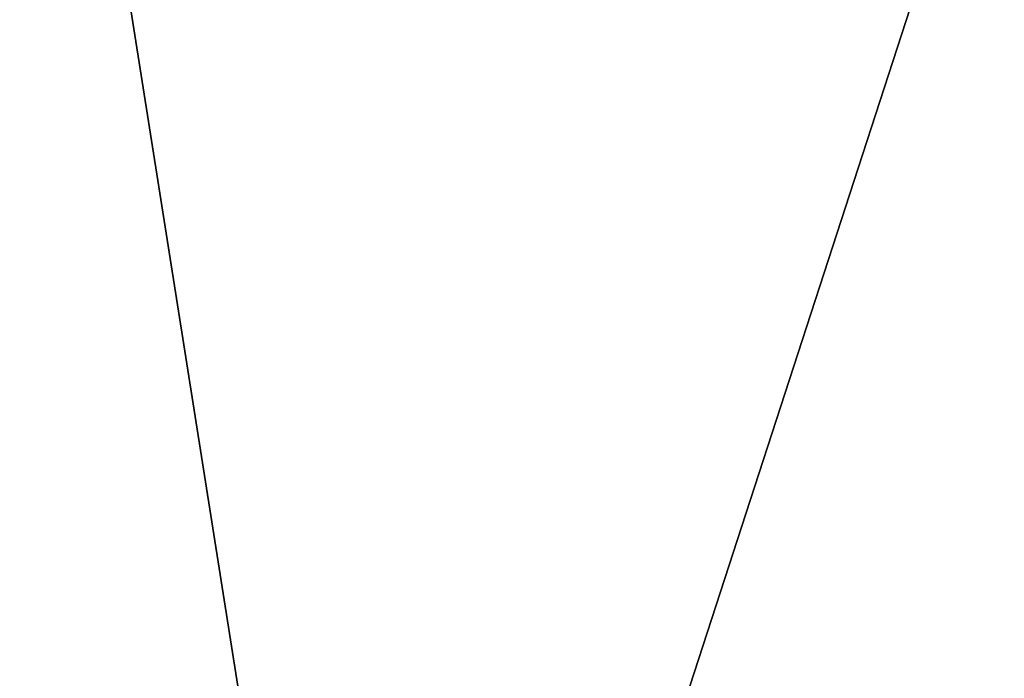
# Model space of a CAD drawing. Header units: millimetres. Extents: x -114 to 114, y -36 to 48.
# Tile 191 of 256: x 20.23 to 23.01, y 3.27 to 5.14. Entities that reach past the tile are written whole.
import ezdxf

# ---------------------------------------------------------------- set-up
doc = ezdxf.new("R2010")
doc.units = ezdxf.units.MM
doc.header["$LTSCALE"] = 65.185185
for name, color, linetype in [('2', 7, 'CONTINUOUS'), ('2786', 7, 'CONTINUOUS'), ('3463', 7, 'CONTINUOUS'), ('3648', 7, 'CONTINUOUS'), ('3652', 7, 'CONTINUOUS'), ('78', 7, 'CONTINUOUS'), ('91', 7, 'CONTINUOUS'), ('93', 7, 'CONTINUOUS')]:
    doc.layers.add(name, color=color, linetype=linetype)

msp = doc.modelspace()

# ---------------------------------------------------------------- linework, layer by layer
at = {"layer": '2', "linetype": 'CONTINUOUS'}
for points in [[(-113, 35, 92.5), (63.3, 0, 92.5), (64.6742, 4.2309, 92.5), (-113, 35, 92.5)], [(63.3, 0, 92.5), (-113, 35, 92.5), (25.7254, 6.8475, 92.5), (63.3, 0, 92.5)], [(68.2746, 6.8475, 92.5), (-113, 35, 92.5), (64.6742, 4.2309, 92.5), (68.2746, 6.8475, 92.5)], [(21.2746, 6.8475, 92.5), (-19.2659, 13.0293, 92.5), (17.6742, 4.2309, 92.5), (21.2746, 6.8475, 92.5)]]:
    msp.add_3dface(points, dxfattribs=at)
at = {"layer": '2786', "linetype": 'CONTINUOUS'}
for points in [[(110.5, 32.5, 90), (-10.4698, 4.2312, 90), (-12.4154, 8.0512, 90), (110.5, 32.5, 90)], [(110.5, 32.5, 90), (-9.8, 0, 90), (-10.4698, 4.2312, 90), (110.5, 32.5, 90)], [(-9.8, 0, 90), (110.5, 32.5, 90), (21.2746, 6.8475, 90), (-9.8, 0, 90)], [(-9.8, 0, 90), (21.2746, 6.8475, 90), (17.6742, 4.2309, 90), (-9.8, 0, 90)]]:
    msp.add_3dface(points, dxfattribs=at)
at = {"layer": '3463', "linetype": 'CONTINUOUS'}
for points in [[(19.3182, 12.8886, 110), (23.5, -13.55, 110), (23.5, 13.55, 110), (19.3182, 12.8886, 110)], [(19.3182, -12.8886, 110), (23.5, -13.55, 110), (19.3182, 12.8886, 110), (19.3182, -12.8886, 110)]]:
    msp.add_3dface(points, dxfattribs=at)
at = {"layer": '3648', "linetype": 'CONTINUOUS'}
for points in [[(23.5, 7.5, 108), (23.5, -7.5, 108), (19.0917, -6.0677, 108), (23.5, 7.5, 108)], [(19.0917, 6.0677, 108), (23.5, 7.5, 108), (19.0917, -6.0677, 108), (19.0917, 6.0677, 108)]]:
    msp.add_3dface(points, dxfattribs=at)
at = {"layer": '3652', "linetype": 'CONTINUOUS'}
for points in [[(16.8874, 9.1014, 93.5), (23.5, 11.25, 93.5), (17.4132, 1.9776, 93.5), (16.8874, 9.1014, 93.5)], [(17.4132, 1.9776, 93.5), (23.5, 11.25, 93.5), (19.7381, 5.1776, 93.5), (17.4132, 1.9776, 93.5)]]:
    msp.add_3dface(points, dxfattribs=at)
at = {"layer": '78', "linetype": 'CONTINUOUS'}
for points in [[(21.3369, 6.6574, 92.3), (17.8369, 4.1145, 92.3), (21.3369, 6.6574, 90.2), (21.3369, 6.6574, 92.3)], [(21.3369, 6.6574, 90.2), (17.8369, 4.1145, 92.3), (17.8369, 4.1145, 90.2), (21.3369, 6.6574, 90.2)]]:
    msp.add_3dface(points, dxfattribs=at)
at = {"layer": '91', "linetype": 'CONTINUOUS'}
for points in [[(21.2746, 6.8475, 92.5), (17.6742, 4.2309, 92.5), (17.8369, 4.1145, 92.3), (21.2746, 6.8475, 92.5)], [(21.2746, 6.8475, 92.5), (17.8369, 4.1145, 92.3), (21.3369, 6.6574, 92.3), (21.2746, 6.8475, 92.5)]]:
    msp.add_3dface(points, dxfattribs=at)
at = {"layer": '93', "linetype": 'CONTINUOUS'}
for points in [[(21.2746, 6.8475, 90), (17.8369, 4.1145, 90.2), (17.6742, 4.2309, 90), (21.2746, 6.8475, 90)], [(21.3369, 6.6574, 90.2), (17.8369, 4.1145, 90.2), (21.2746, 6.8475, 90), (21.3369, 6.6574, 90.2)]]:
    msp.add_3dface(points, dxfattribs=at)

doc.saveas('drawing.dxf')
